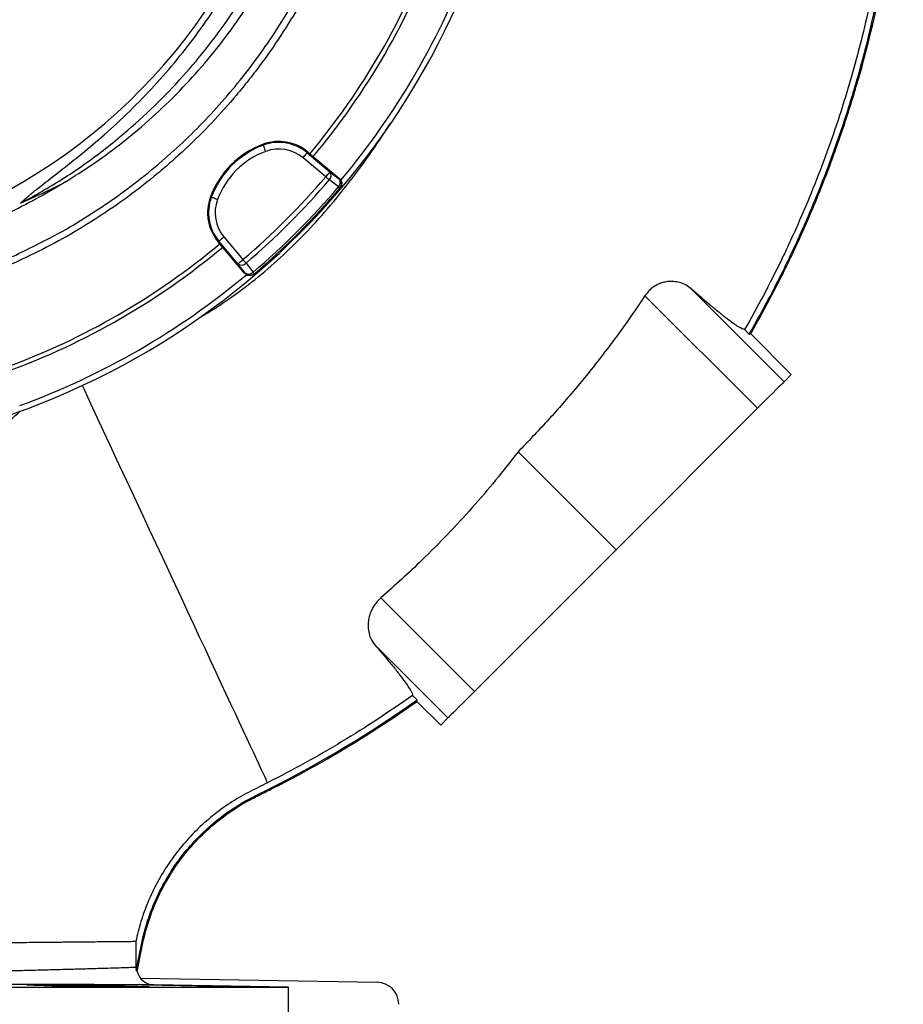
# Model space of a CAD drawing. Header units: millimetres. Extents: x 2532 to 4347, y 1532 to 5311.
# Tile 11 of 22: x 3545 to 4347, y 3192 to 4086. Entities that reach past the tile are written whole.
import ezdxf

# ---------------------------------------------------------------- set-up
doc = ezdxf.new("R2010")
doc.units = ezdxf.units.MM
doc.header["$LTSCALE"] = 2

msp = doc.modelspace()

# ---------------------------------------------------------------- linework, layer by layer
at = {"color": 7, "linetype": 'Continuous', "lineweight": 25}
for p, q in [((3766.3, 3972.62), (3766.6, 3971.83)), ((3823.14, 3943.07), (3802.56, 3960.34)), ((3806.96, 3965.58), (3806.42, 3964.93)), ((3806.42, 3964.93), (3826.99, 3947.67)), ((3806.96, 3965.58), (3808.78, 3964.06)), ((3808.78, 3964.06), (3835.58, 3941.57)), ((3835.26, 3941.21), (3835.58, 3941.57)), ((3835.98, 3932.72), (3836.28, 3933.08)), ((3718.5, 3924.82), (3719.29, 3924.52)), ((3730.78, 3888.56), (3748.04, 3867.98)), ((3725.54, 3884.16), (3726.18, 3884.7)), ((3727.06, 3882.34), (3725.54, 3884.16)), ((3743.45, 3864.12), (3726.18, 3884.7)), ((3749.55, 3855.54), (3727.06, 3882.34)), ((3749.55, 3855.54), (3749.91, 3855.85)), ((3758.04, 3854.83), (3758.4, 3855.14)), ((4112.87, 3835.13), (4215.02, 3732.98)), ((4154.68, 3841.55), (4239.13, 3757.09)), ((4207.49, 3800.3), (4203.32, 3804.47)), ((4208.81, 3800.5), (4245.68, 3763.64)), ((4245.68, 3763.64), (4239.13, 3757.09)), ((4215.02, 3732.98), (4086.58, 3604.54)), ((3997.67, 3693.45), (4086.58, 3604.54)), ((4086.58, 3604.54), (3958.14, 3476.1)), ((3873.23, 3561), (3958.14, 3476.1)), ((3867.59, 3518.42), (3934.02, 3451.99)), ((3901.98, 3472.47), (3906.04, 3468.41)), ((3905.9, 3467.02), (3927.48, 3445.44)), ((3934.02, 3451.99), (3927.48, 3445.44)), ((3772.91, 3388.11), (3773.38, 3387.18)), ((3651.07, 3222.85), (3656.26, 3247.92)), ((3651.92, 3221.81), (3657.29, 3247.71)), ((3656.26, 3247.92), (3657.29, 3247.71)), ((3650.79, 3225.82), (3651.07, 3222.85)), ((3623.86, 3207.84), (3623.86, 3208.98)), ((3654.95, 3215.8), (3869.76, 3212.05)), ((3789.41, 3207.71), (3667.13, 3209.84)), ((3710.9, 3208.56), (3710.9, 3208.98)), ((2829.41, 3207.71), (3789.41, 3207.71)), ((3789.41, 3139.71), (3789.41, 3207.71))]:
    msp.add_line(p, q, dxfattribs=at)
at = {"color": 7, "linetype": 'Continuous', "lineweight": 25, "flags": 128}
for points in [[(3768.68, 3966.21), (3768.28, 3967.28), (3767.9, 3968.32), (3767.54, 3969.27), (3767.23, 3970.12), (3766.97, 3970.82), (3766.78, 3971.35), (3766.65, 3971.69), (3766.6, 3971.83)], [(3802.56, 3960.34), (3803.3, 3961.22), (3804.01, 3962.06), (3804.66, 3962.84), (3805.24, 3963.53), (3805.72, 3964.11), (3806.09, 3964.54), (3806.32, 3964.82), (3806.42, 3964.93)], [(3826.99, 3947.67), (3826.9, 3947.55), (3826.66, 3947.27), (3826.3, 3946.84), (3825.82, 3946.27), (3825.24, 3945.58), (3824.59, 3944.8), (3823.88, 3943.95), (3823.14, 3943.07)], [(3826.37, 3940.32), (3826.04, 3940.6), (3825.68, 3940.91), (3825.29, 3941.24), (3824.89, 3941.58), (3824.47, 3941.94), (3824.03, 3942.31), (3823.59, 3942.69), (3823.14, 3943.07)], [(3826.99, 3947.67), (3831.22, 3944.37), (3835.26, 3941.21)], [(3834.64, 3933.86), (3827.95, 3939.08), (3826.37, 3940.32)], [(3835.98, 3932.72), (3835.95, 3932.74), (3835.89, 3932.79), (3835.78, 3932.89), (3835.63, 3933.02), (3835.44, 3933.18), (3835.21, 3933.38), (3834.94, 3933.6), (3834.64, 3933.86)], [(3724.91, 3922.44), (3723.84, 3922.84), (3722.8, 3923.22), (3721.85, 3923.57), (3721, 3923.89), (3720.3, 3924.15), (3719.77, 3924.34), (3719.43, 3924.47), (3719.29, 3924.52)], [(3730.78, 3888.56), (3729.9, 3887.82), (3729.06, 3887.11), (3728.27, 3886.46), (3727.59, 3885.88), (3727.01, 3885.4), (3726.58, 3885.03), (3726.3, 3884.8), (3726.18, 3884.7)], [(3743.45, 3864.12), (3743.57, 3864.22), (3743.85, 3864.46), (3744.28, 3864.82), (3744.85, 3865.3), (3745.54, 3865.88), (3746.32, 3866.53), (3747.17, 3867.24), (3748.04, 3867.98)], [(3749.91, 3855.85), (3746.75, 3859.9), (3743.45, 3864.12)], [(3750.8, 3864.75), (3750.52, 3865.08), (3750.21, 3865.44), (3749.88, 3865.83), (3749.54, 3866.23), (3749.18, 3866.65), (3748.8, 3867.09), (3748.43, 3867.53), (3748.04, 3867.98)], [(3750.8, 3864.75), (3756.02, 3858.06), (3757.26, 3856.48)], [(3758.4, 3855.14), (3758.38, 3855.16), (3758.32, 3855.23), (3758.23, 3855.34), (3758.1, 3855.49), (3757.94, 3855.68), (3757.74, 3855.91), (3757.52, 3856.18), (3757.26, 3856.48)], [(4207.49, 3800.3), (4208.15, 3800.4), (4208.81, 3800.5)], [(3770.38, 3393.16), (3769.81, 3394.38), (3768.95, 3396.22), (3767.8, 3398.69), (3766.35, 3401.79), (3764.62, 3405.5), (3762.61, 3409.81), (3760.32, 3414.72), (3757.76, 3420.22), (3754.93, 3426.28), (3751.85, 3432.89), (3748.51, 3440.05), (3744.94, 3447.72), (3741.12, 3455.9), (3737.09, 3464.55), (3732.83, 3473.67), (3728.38, 3483.23), (3723.73, 3493.2), (3718.9, 3503.56), (3713.89, 3514.29), (3708.73, 3525.36), (3703.43, 3536.74), (3697.99, 3548.4), (3692.43, 3560.32), (3686.77, 3572.46), (3681.01, 3584.81), (3675.18, 3597.31), (3669.28, 3609.96), (3663.34, 3622.71), (3657.36, 3635.53), (3651.36, 3648.4), (3645.35, 3661.28), (3639.36, 3674.13), (3633.39, 3686.94), (3627.45, 3699.66), (3621.58, 3712.27), (3615.76, 3724.73), (3610.03, 3737.02), (3604.4, 3749.1), (3602.28, 3753.64)], [(4239.13, 3757.09), (4238.66, 3756.62), (4237.65, 3755.61), (4236.13, 3754.09), (4234.13, 3752.09), (4231.69, 3749.65), (4228.87, 3746.83), (4225.72, 3743.68), (4222.31, 3740.27), (4218.72, 3736.68), (4215.02, 3732.98)], [(3905.9, 3467.02), (3905.97, 3467.71), (3906.04, 3468.41)], [(3958.14, 3476.1), (3954.44, 3472.4), (3950.85, 3468.81), (3947.44, 3465.4), (3944.29, 3462.25), (3941.47, 3459.43), (3939.03, 3456.99), (3937.03, 3454.99), (3935.51, 3453.47), (3934.5, 3452.46), (3934.02, 3451.99)]]:
    msp.add_lwpolyline(points, dxfattribs=at)
at = {"color": 7, "linetype": 'Continuous', "lineweight": 25}
for centre, radius, start, end in [((3280.25, 4390.91), 526, 277.65134, 23.31342), ((3309.41, 4381.71), 693, 287.0674, 358.42892), ((3309.41, 4381.71), 651, 320.0922, 339.9078), ((3309.41, 4381.71), 655, 320.09164, 339.90836), ((3309.41, 4381.71), 688, 320.06121, 339.93938), ((3794.48, 3896.63), 81.05, 110.34865, 159.65135), ((3794.48, 3896.63), 80.2, 110.34865, 159.65135), ((3780.58, 3934.14), 41.05, 50, 110.34865), ((3780.58, 3934.14), 40.2, 50, 110.34865), ((3780.58, 3934.14), 34.21, 50, 110.34865), ((3794.48, 3896.63), 74.21, 110.34865, 159.65135), ((3309.41, 4381.71), 675.51, 310.49145, 319.50855), ((3822.57, 3944.34), 5.53, 313.33598, 36.89747), ((3830.84, 3937.88), 5.53, 313.35587, 36.90335), ((3831.41, 3936.61), 6, 319.56503, 50.01667), ((3309.41, 4381.71), 679.76, 310.49145, 319.50855), ((3309.41, 4381.71), 690.24, 310.45336, 319.54664), ((3309.41, 4381.71), 692, 310.45336, 319.54664), ((3756.98, 3910.54), 41.05, 159.65135, 220), ((3756.98, 3910.54), 40.2, 159.65135, 220), ((3756.98, 3910.54), 34.21, 159.65135, 220), ((3309.41, 4381.71), 651, 290.0922, 309.9078), ((3309.41, 4381.71), 655, 290.09164, 309.90836), ((3746.77, 3868.55), 5.53, 233.10253, 316.66402), ((3309.41, 4381.71), 688, 290.06317, 309.94601), ((3753.24, 3860.28), 5.53, 233.09665, 316.64413), ((3754.51, 3859.71), 6, 219.98333, 310.43497), ((3667.41, 3225.84), 16, 194.5795, 269), ((3869.41, 3192.06), 20, 0, 89)]:
    msp.add_arc(centre, radius, start, end, dxfattribs=at)
msp.add_ellipse((3280.25, 4583.68), major_axis=(0, 719.45), ratio=0.963433, start_param=3.53523, end_param=3.598839, dxfattribs=at)
for points, knots in [([(4175.64, 4881.83), (4188.52, 4861.79), (4200.64, 4841.42), (4223.37, 4800.04), (4234, 4779.04), (4253.78, 4736.41), (4262.94, 4714.78), (4279.79, 4670.9), (4287.48, 4648.65), (4297.91, 4614.8), (4301.19, 4603.44), (4305.84, 4586.27), (4307.35, 4580.53), (4310.26, 4569.01), (4311.67, 4563.22), (4318.46, 4534.24), (4323.06, 4511.01), (4330.66, 4464.43), (4333.66, 4441.09), (4338.06, 4394.31), (4339.47, 4370.86), (4340.69, 4323.87), (4340.5, 4300.32), (4339, 4264.92), (4338.29, 4253.11), (4336.94, 4235.37), (4336.43, 4229.45), (4335.32, 4217.61), (4334.72, 4211.68), (4331.43, 4182.12), (4328.02, 4158.69), (4319.64, 4112.26), (4314.68, 4089.26), (4303.21, 4043.7), (4296.71, 4021.13), (4282.15, 3976.42), (4274.1, 3954.28), (4260.86, 3921.4), (4256.26, 3910.49), (4249.05, 3894.22), (4246.6, 3888.8), (4241.59, 3878.01), (4239.04, 3872.62), (4226.08, 3845.87), (4215.03, 3824.94), (4203.32, 3804.47)], [0, 0, 0, 0, 0.0625, 0.0625, 0.125, 0.125, 0.1875, 0.1875, 0.25, 0.25, 0.28125, 0.28125, 0.296875, 0.296875, 0.3125, 0.3125, 0.375, 0.375, 0.4375, 0.4375, 0.5, 0.5, 0.5625, 0.5625, 0.59375, 0.59375, 0.609375, 0.609375, 0.625, 0.625, 0.6875, 0.6875, 0.75, 0.75, 0.8125, 0.8125, 0.875, 0.875, 0.90625, 0.90625, 0.921875, 0.921875, 0.9375, 0.9375, 1, 1, 1, 1]), ([(4207.49, 3800.3), (4214.28, 3812.45), (4227.86, 3836.77), (4246.37, 3874.25), (4263.48, 3912.37), (4279.21, 3951.62), (4293.5, 3991.96), (4306.25, 4033.35), (4317.28, 4075.24), (4326.55, 4117.53), (4334.05, 4160.18), (4339.8, 4203.1), (4343.78, 4246.23), (4346.01, 4289.88), (4346.38, 4334.01), (4344.85, 4378.54), (4341.43, 4422.96), (4336.17, 4466.84), (4329.1, 4510.11), (4320.31, 4552.72), (4309.76, 4594.93), (4297.25, 4637.39), (4282.67, 4680.03), (4265.92, 4722.73), (4247.31, 4764.71), (4226.87, 4805.83), (4204.79, 4846.05), (4188.61, 4871.97), (4180.53, 4884.92)], [0, 0, 0, 0, 0.036607, 0.073244, 0.109881, 0.146488, 0.184426, 0.222396, 0.260366, 0.298304, 0.336238, 0.374206, 0.412173, 0.450107, 0.489133, 0.528194, 0.567255, 0.606281, 0.644389, 0.682531, 0.720673, 0.758781, 0.79892, 0.839136, 0.879391, 0.919646, 0.959861, 1, 1, 1, 1]), ([(4208.81, 3800.5), (4215.56, 3812.59), (4229.05, 3836.79), (4247.44, 3874.06), (4264.45, 3911.98), (4280.13, 3951.11), (4294.41, 3991.4), (4307.19, 4032.83), (4318.24, 4074.75), (4327.53, 4117.09), (4335.05, 4159.77), (4340.82, 4202.74), (4344.81, 4245.9), (4347.05, 4289.6), (4347.43, 4333.77), (4345.91, 4378.35), (4342.5, 4422.82), (4337.24, 4466.74), (4330.18, 4510.06), (4321.39, 4552.72), (4310.84, 4594.97), (4298.32, 4637.49), (4283.72, 4680.19), (4266.95, 4722.99), (4248.32, 4765.05), (4227.83, 4806.24), (4205.72, 4846.54), (4189.51, 4872.51), (4181.41, 4885.49)], [0, 0, 0, 0, 0.036397, 0.072823, 0.109249, 0.145646, 0.183611, 0.22161, 0.259608, 0.297573, 0.335535, 0.37353, 0.411525, 0.449488, 0.488542, 0.527631, 0.566721, 0.605776, 0.643912, 0.682081, 0.720251, 0.758387, 0.798591, 0.838873, 0.879194, 0.919515, 0.959796, 1, 1, 1, 1]), ([(3792.76, 4675.4), (3804.46, 4656.12), (3814.96, 4636.24), (3828.91, 4605.56), (3833.26, 4595.18), (3839.33, 4579.4), (3841.27, 4574.11), (3844.98, 4563.51), (3846.76, 4558.19), (3855.23, 4531.53), (3860.69, 4509.94), (3869.06, 4466.26), (3871.96, 4444.17), (3873.95, 4416.24), (3874.26, 4410.63), (3874.73, 4399.4), (3874.87, 4393.75), (3875.06, 4376.87), (3874.86, 4365.67), (3873.24, 4332.2), (3870.86, 4310.07), (3863.51, 4266.2), (3858.53, 4244.46), (3850.66, 4217.51), (3849, 4212.13), (3845.52, 4201.41), (3843.7, 4196.09), (3838.02, 4180.24), (3833.94, 4169.82), (3820.81, 4139.05), (3810.9, 4119.14), (3788.75, 4080.54), (3776.51, 4061.84), (3759.72, 4039.26), (3756.28, 4034.78), (3749.3, 4025.95), (3745.75, 4021.59), (3734.91, 4008.69), (3727.44, 4000.32), (3712.01, 3984.03), (3704.05, 3976.11), (3691.75, 3964.58), (3687.59, 3960.8), (3679.14, 3953.34), (3674.86, 3949.67), (3653.24, 3931.7), (3635.24, 3918.48), (3597.9, 3894.28), (3578.55, 3883.3), (3548.5, 3868.53), (3538.32, 3863.89), (3522.77, 3857.36), (3517.54, 3855.26), (3507.02, 3851.21), (3496.44, 3847.31), (3485.75, 3843.74), (3475.01, 3840.32), (3469.61, 3838.69), (3453.35, 3834.06), (3442.42, 3831.29), (3431.41, 3828.85)], [0, 0, 0, 0, 0.0625, 0.0625, 0.09375, 0.09375, 0.109375, 0.109375, 0.125, 0.125, 0.1875, 0.1875, 0.25, 0.25, 0.265625, 0.265625, 0.28125, 0.28125, 0.3125, 0.3125, 0.375, 0.375, 0.4375, 0.4375, 0.453125, 0.453125, 0.46875, 0.46875, 0.5, 0.5, 0.5625, 0.5625, 0.625, 0.625, 0.640625, 0.640625, 0.65625, 0.65625, 0.6875, 0.6875, 0.71875, 0.71875, 0.734375, 0.734375, 0.75, 0.75, 0.8125, 0.8125, 0.875, 0.875, 0.90625, 0.90625, 0.921875, 0.921875, 0.9375, 0.953125, 0.953125, 0.96875, 0.96875, 1, 1, 1, 1]), ([(3562.69, 3882.44), (3565.19, 3883.66), (3576.98, 3889.4), (3597.53, 3901.32), (3624.17, 3918.25), (3649.98, 3936.96), (3674, 3956.49), (3696.23, 3976.69), (3716.81, 3997.45), (3736.35, 4019.33), (3755.12, 4042.71), (3772.93, 4067.52), (3789.63, 4093.74), (3805.01, 4121.1), (3818.94, 4149.56), (3831.36, 4179.05), (3841.97, 4208.91), (3850.8, 4239.03), (3857.88, 4269.3), (3863.33, 4300.21), (3867.05, 4331.68), (3869, 4363.61), (3869.12, 4395.3), (3867.47, 4426.62), (3864.12, 4457.5), (3859.02, 4488.45), (3852.11, 4519.35), (3843.37, 4550.1), (3834.2, 4576.52), (3825.3, 4598.77), (3817.23, 4617.06), (3808.47, 4635.08), (3798.72, 4653.57), (3791.48, 4665.81), (3787.64, 4672.29)], [0, 0, 0, 0, 0.009081, 0.042659, 0.077208, 0.111785, 0.146335, 0.17791, 0.209485, 0.241408, 0.27333, 0.307026, 0.340748, 0.374444, 0.409119, 0.443823, 0.478498, 0.512194, 0.545916, 0.579611, 0.614288, 0.648992, 0.683669, 0.717337, 0.751031, 0.784699, 0.819347, 0.854024, 0.888673, 0.910324, 0.931976, 0.953739, 0.975501, 1, 1, 1, 1]), ([(3586.26, 3938.14), (3594.79, 3943.49), (3611.86, 3954.2), (3637.31, 3972.91), (3662.68, 3993.98), (3687.58, 4017.67), (3710.86, 4042.9), (3732.4, 4069.5), (3752.27, 4097.6), (3770.34, 4127.17), (3786.57, 4158.13), (3800.75, 4190.05), (3812.83, 4222.74), (3822.94, 4256.7), (3830.89, 4291.91), (3836.53, 4328.28), (3839.69, 4364.97), (3840.35, 4401.74), (3838.47, 4438.61), (3833.92, 4475.47), (3826.74, 4512.2), (3816.97, 4548.39), (3805.51, 4582.32), (3796.13, 4603.65), (3791.79, 4613.51)], [0, 0, 0, 0, 0.038473, 0.076945, 0.120869, 0.164933, 0.20905, 0.253124, 0.297055, 0.342211, 0.387503, 0.432846, 0.478147, 0.523311, 0.571153, 0.619154, 0.667207, 0.715204, 0.763043, 0.811658, 0.86044, 0.90928, 0.958066, 1, 1, 1, 1]), ([(3636.37, 3979.28), (3645.76, 3987.43), (3664.54, 4003.74), (3690.45, 4030.46), (3714.57, 4058.69), (3736.62, 4088.46), (3756.56, 4119.59), (3774.26, 4151.96), (3789.66, 4185.4), (3802.68, 4219.78), (3813.27, 4254.92), (3821.37, 4290.68), (3826.96, 4326.89), (3830, 4363.37), (3830.48, 4399.97), (3828.39, 4436.52), (3823.76, 4472.85), (3816.6, 4508.8), (3806.89, 4544.17), (3795.51, 4577.31), (3786.23, 4598.14), (3781.94, 4607.77)], [0, 0, 0, 0, 0.053024, 0.106046, 0.15907, 0.212092, 0.265116, 0.318138, 0.371161, 0.424184, 0.477207, 0.530229, 0.583253, 0.636275, 0.689299, 0.742321, 0.795345, 0.848367, 0.901391, 0.954413, 1, 1, 1, 1]), ([(3546.11, 3919.25), (3548.48, 3921.42), (3553.23, 3925.76), (3565.17, 3935.19), (3581.49, 3947.93), (3602.09, 3964.16), (3623.58, 3982.23), (3645.48, 4002.65), (3667.63, 4025.5), (3688.53, 4049.51), (3708.05, 4074.64), (3726.17, 4101), (3742.75, 4128.63), (3757.75, 4157.44), (3771.03, 4187.16), (3782.51, 4217.61), (3792.12, 4248.65), (3800.1, 4281.35), (3806.1, 4315.73), (3809.9, 4351.72), (3811.27, 4387.93), (3810.21, 4424.11), (3806.71, 4459.98), (3800.73, 4495.43), (3792.44, 4530.39), (3781.58, 4564.65), (3773.08, 4588.19), (3767.57, 4599.95), (3767.14, 4600.87)], [0, 0, 0, 0, 0.012652, 0.025321, 0.058969, 0.09264, 0.126298, 0.167026, 0.207849, 0.248693, 0.289493, 0.330201, 0.371721, 0.413392, 0.455141, 0.496888, 0.538556, 0.580073, 0.626334, 0.672756, 0.719232, 0.765654, 0.811915, 0.857828, 0.903899, 0.950023, 0.996093, 1, 1, 1, 1]), ([(3546.11, 3919.25), (3552.62, 3922.64), (3571.64, 3933.04), (3602.12, 3952.36), (3625.16, 3969.92), (3636.37, 3979.28)], [0.78605332, 0.78605332, 0.78605332, 0.78605332, 0.7997499, 0.82649324, 0.85323657, 0.85323657, 0.85323657, 0.85323657]), ([(3835.58, 3941.57), (3835.88, 3941.32), (3836.16, 3941.03), (3836.65, 3940.42), (3836.86, 3940.09), (3837.23, 3939.38), (3837.37, 3939.02), (3837.59, 3938.26), (3837.66, 3937.87), (3837.73, 3937.08), (3837.72, 3936.69), (3837.64, 3935.9), (3837.55, 3935.52), (3837.31, 3934.77), (3837.15, 3934.4), (3836.77, 3933.71), (3836.54, 3933.39), (3836.28, 3933.08)], [0, 0, 0, 0, 0.125, 0.125, 0.25, 0.25, 0.375, 0.375, 0.5, 0.5, 0.625, 0.625, 0.75, 0.75, 0.875, 0.875, 1, 1, 1, 1]), ([(3586.26, 3938.14), (3585.91, 3937.92), (3577.44, 3932.65), (3560.56, 3922.83), (3535.02, 3909.81), (3508.54, 3898.12), (3481.16, 3887.88), (3452.97, 3879.15), (3424.57, 3872.12), (3396.07, 3866.77), (3367.43, 3863.09), (3338.51, 3860.9), (3319.11, 3860.82), (3309.41, 3860.79)], [0, 0, 0, 0, 0.004301, 0.102556, 0.200887, 0.299141, 0.400327, 0.501599, 0.602786, 0.701453, 0.80012, 0.90006, 1, 1, 1, 1]), ([(3430.07, 3833.97), (3430.96, 3834.15), (3440.74, 3836.18), (3459.42, 3841.33), (3486.46, 3849.67), (3514.12, 3859.98), (3539.79, 3870.84), (3555.78, 3878.94), (3562.69, 3882.44)], [0, 0, 0, 0, 0.018753, 0.206915, 0.405247, 0.613949, 0.833182, 1, 1, 1, 1]), ([(3758.04, 3854.83), (3757.73, 3854.58), (3757.41, 3854.35), (3756.72, 3853.97), (3756.36, 3853.81), (3755.61, 3853.57), (3755.22, 3853.49), (3754.44, 3853.4), (3754.04, 3853.39), (3753.25, 3853.45), (3752.87, 3853.52), (3752.11, 3853.74), (3751.74, 3853.89), (3751.04, 3854.25), (3750.71, 3854.47), (3750.09, 3854.96), (3749.8, 3855.24), (3749.55, 3855.54)], [0, 0, 0, 0, 0.125, 0.125, 0.25, 0.25, 0.375, 0.375, 0.5, 0.5, 0.625, 0.625, 0.75, 0.75, 0.875, 0.875, 1, 1, 1, 1]), ([(4154.68, 3841.55), (4153.12, 3842.74), (4150, 3845.14), (4144.57, 3847.23), (4138.99, 3848.22), (4133.91, 3848.15), (4129.15, 3847.24), (4125.15, 3845.8), (4121.48, 3843.8), (4118.27, 3841.41), (4115.32, 3838.52), (4113.69, 3836.26), (4112.87, 3835.13)], [0, 0, 0, 0, 0.151328, 0.302578, 0.424134, 0.545536, 0.633004, 0.720356, 0.790916, 0.861416, 0.930702, 1, 1, 1, 1]), ([(4112.87, 3835.13), (4107.91, 3827.8), (4097.99, 3813.15), (4082.33, 3791.69), (4066.11, 3770.62), (4046.82, 3747), (4024.24, 3721.03), (4006.53, 3702.65), (3997.67, 3693.45)], [0, 0, 0, 0, 0.145106, 0.290211, 0.435764, 0.581317, 0.79049, 1, 1, 1, 1]), ([(4203.32, 3804.47), (4202.18, 3804.55), (4200.27, 3805.42), (4194.98, 3808.67), (4191.59, 3811.05), (4186.39, 3815.01), (4185.3, 3815.85), (4183.06, 3817.61), (4181.89, 3818.54), (4178.28, 3821.44), (4175.71, 3823.55), (4167.52, 3830.39), (4161.43, 3835.62), (4154.68, 3841.55)], [0, 0, 0, 0, 0.25, 0.25, 0.5, 0.5, 0.5625, 0.5625, 0.625, 0.625, 0.75, 0.75, 1, 1, 1, 1]), ([(3266.14, 3227.83), (3267.3, 3235.55), (3269.66, 3251.19), (3271.68, 3275.11), (3272.29, 3299.76), (3271.15, 3325.02), (3269.34, 3350.56), (3267.39, 3376.08), (3265.86, 3401.29), (3265.28, 3426.04), (3266.13, 3448.55), (3268.55, 3468.66), (3272.4, 3486.34), (3278.19, 3503.06), (3286.11, 3518.66), (3295.89, 3533.05), (3307.23, 3546.4), (3319.9, 3558.84), (3333.74, 3570.6), (3351.2, 3583.81), (3372.47, 3598.11), (3397.22, 3613.69), (3421.85, 3629.73), (3445.73, 3646.65), (3468.78, 3664.39), (3495.44, 3686.2), (3521.16, 3708.46), (3539.36, 3724.57), (3546.28, 3730.7)], [0, 0, 0, 0, 0.036936, 0.074739, 0.11374, 0.154166, 0.195565, 0.236558, 0.277269, 0.317126, 0.355659, 0.385336, 0.413973, 0.441744, 0.469048, 0.49637, 0.523593, 0.551417, 0.579932, 0.609136, 0.654509, 0.700696, 0.746957, 0.792911, 0.838603, 0.884201, 0.955957, 1, 1, 1, 1]), ([(3997.67, 3693.45), (3990.95, 3684.84), (3977.5, 3667.6), (3956.11, 3642.66), (3933.84, 3618.44), (3912.42, 3596.86), (3892.2, 3577.72), (3879.56, 3566.58), (3873.23, 3561)], [0, 0, 0, 0, 0.180078, 0.360154, 0.541219, 0.722284, 0.861086, 1, 1, 1, 1]), ([(3873.23, 3561), (3872.1, 3559.94), (3869.83, 3557.81), (3867.09, 3554.17), (3864.92, 3550.38), (3863.13, 3546.03), (3861.93, 3541.23), (3861.43, 3535.61), (3861.97, 3529.93), (3863.78, 3523.71), (3866.2, 3520.35), (3867.59, 3518.42)], [0, 0, 0, 0, 0.0776605, 0.1553521, 0.2325743, 0.3098661, 0.4170836, 0.5244476, 0.6662312, 0.8081438, 1, 1, 1, 1]), ([(3867.59, 3518.42), (3870.57, 3514.97), (3876.52, 3508.07), (3884.03, 3499.01), (3890.42, 3491), (3895.04, 3484.83), (3898.22, 3480.21), (3900.29, 3476.84), (3901.64, 3474.16), (3901.87, 3473.03), (3901.98, 3472.47)], [0, 0, 0, 0, 0.140765, 0.281529, 0.426376, 0.571223, 0.677553, 0.783884, 0.891942, 1, 1, 1, 1]), ([(3901.98, 3472.47), (3891.47, 3465.19), (3870.46, 3450.63), (3837.87, 3430.28), (3804.59, 3410.93), (3781.78, 3399.08), (3770.38, 3393.16)], [0, 0, 0, 0, 0.2493148, 0.4986294, 0.7493147, 1, 1, 1, 1]), ([(3770.38, 3393.16), (3764.61, 3390.3), (3753.07, 3384.58), (3736.1, 3374.98), (3720.28, 3363.33), (3705.59, 3350.23), (3692.37, 3335.81), (3680.51, 3320.07), (3670.14, 3302.99), (3661.7, 3285.2), (3655.09, 3267.15), (3652.22, 3255.03), (3650.78, 3248.94)], [0, 0, 0, 0, 0.099258, 0.198369, 0.299859, 0.401349, 0.501044, 0.600738, 0.704503, 0.808268, 0.90371, 1, 1, 1, 1]), ([(3656.26, 3247.92), (3659.46, 3263.39), (3664.6, 3278.31), (3678.18, 3306.43), (3686.66, 3319.63), (3706.6, 3343.69), (3718.07, 3354.56), (3737.2, 3368.68), (3743.88, 3372.98), (3754.45, 3378.86), (3758.05, 3380.72), (3765.4, 3384.38), (3769.19, 3386.23), (3772.91, 3388.11)], [0, 0, 0, 0, 0.25, 0.25, 0.5, 0.5, 0.75, 0.75, 0.875, 0.875, 0.9375, 0.9375, 0.9999986, 0.9999986, 0.9999986, 0.9999986]), ([(3657.29, 3247.71), (3660.47, 3263.09), (3665.58, 3277.93), (3679.09, 3305.9), (3687.52, 3319.03), (3707.35, 3342.96), (3718.76, 3353.77), (3737.79, 3367.81), (3744.43, 3372.09), (3754.94, 3377.93), (3758.52, 3379.79), (3765.86, 3383.44), (3769.66, 3385.3), (3773.38, 3387.18)], [0, 0, 0, 0, 0.25, 0.25, 0.5, 0.5, 0.75, 0.75, 0.875, 0.875, 0.9375, 0.9375, 1, 1, 1, 1]), ([(3650.78, 3248.95), (3650.04, 3248.94), (3648.65, 3248.92), (3644.62, 3248.89), (3641.97, 3248.86), (3637.87, 3248.82), (3637.01, 3248.81), (3635.2, 3248.8), (3634.26, 3248.79), (3631.34, 3248.76), (3629.25, 3248.74), (3622.55, 3248.68), (3617.53, 3248.63), (3606.4, 3248.52), (3600.29, 3248.47), (3591.96, 3248.39), (3590.26, 3248.37), (3586.79, 3248.34), (3585.02, 3248.32), (3579.62, 3248.27), (3575.92, 3248.23), (3564.49, 3248.13), (3556.45, 3248.05), (3539.52, 3247.89), (3530.64, 3247.81), (3521.34, 3247.72)], [0, 0, 0, 0, 0.125, 0.125, 0.25, 0.25, 0.28125, 0.28125, 0.3125, 0.3125, 0.375, 0.375, 0.5, 0.5, 0.625, 0.625, 0.65625, 0.65625, 0.6875, 0.6875, 0.75, 0.75, 0.875, 0.875, 1, 1, 1, 1]), ([(3521.87, 3222.27), (3527.78, 3222.41), (3539.6, 3222.69), (3556.05, 3223.08), (3572.53, 3223.49), (3588.59, 3223.92), (3603.81, 3224.34), (3617.2, 3224.74), (3628.56, 3225.08), (3637.82, 3225.38), (3644.78, 3225.61), (3649.03, 3225.76), (3650.28, 3225.8), (3650.79, 3225.82)], [0, 0, 0, 0, 0.0806877, 0.1614668, 0.2421539, 0.3396422, 0.4372905, 0.5347751, 0.6339907, 0.7335614, 0.8331192, 0.9323166, 1, 1, 1, 1]), ([(3651.07, 3222.85), (3651.25, 3222.85), (3651.61, 3222.85), (3651.82, 3222.16), (3651.92, 3221.81)], [0, 0, 0, 0, 0.498671, 1, 1, 1, 1]), ([(3667.13, 3209.84), (3667.01, 3209.84), (3666.77, 3209.84), (3664.56, 3209.85), (3660.22, 3209.85), (3652.88, 3209.86), (3643.18, 3209.86), (3631.27, 3209.87), (3617.23, 3209.88), (3601.26, 3209.89), (3583.88, 3209.89), (3565.33, 3209.9), (3545.99, 3209.91), (3532.01, 3209.92), (3525.02, 3209.92)], [0, 0, 0, 0, 0.063127, 0.126254, 0.216736, 0.307547, 0.398368, 0.488863, 0.577678, 0.666644, 0.755462, 0.836936, 0.918526, 1, 1, 1, 1]), ([(3567.74, 3208.98), (3567.54, 3208.99), (3565.58, 3209.03), (3562.15, 3209.11), (3558.1, 3209.23), (3555.04, 3209.35), (3553.01, 3209.46), (3552.12, 3209.56), (3552.35, 3209.64), (3553.73, 3209.71), (3556.18, 3209.77), (3559.68, 3209.8), (3564.08, 3209.81), (3569.3, 3209.8), (3575.16, 3209.76), (3581.51, 3209.71), (3588.16, 3209.63), (3594.93, 3209.55), (3601.63, 3209.45), (3608.06, 3209.34), (3614.52, 3209.21), (3619.87, 3209.09), (3622.76, 3209.01), (3623.86, 3208.98)], [0, 0, 0, 0, 0.00543, 0.055154, 0.104877, 0.154604, 0.20433, 0.254055, 0.303779, 0.353497, 0.403216, 0.452925, 0.502635, 0.552338, 0.602041, 0.651744, 0.701448, 0.751157, 0.800866, 0.850584, 0.900302, 0.962335, 1, 1, 1, 1]), ([(3623.86, 3208.98), (3624.6, 3208.97), (3627.98, 3208.92), (3633.84, 3208.82), (3641.61, 3208.67), (3648.48, 3208.51), (3654.16, 3208.36), (3658.3, 3208.23), (3661.2, 3208.11), (3662.8, 3208), (3663.01, 3207.9), (3661.89, 3207.82), (3659.4, 3207.76), (3655.68, 3207.72), (3650.77, 3207.71), (3644.87, 3207.71), (3638.1, 3207.74), (3630.68, 3207.78), (3622.8, 3207.85), (3614.71, 3207.93), (3606.62, 3208.03), (3598.76, 3208.15), (3591.36, 3208.28), (3584.62, 3208.41), (3578.76, 3208.55), (3573.9, 3208.69), (3570.23, 3208.83), (3568.45, 3208.93), (3567.83, 3208.98), (3567.74, 3208.98)], [0, 0, 0, 0, 0.010929, 0.049835, 0.088741, 0.137284, 0.176194, 0.215104, 0.254015, 0.292925, 0.331832, 0.37074, 0.409642, 0.448544, 0.487442, 0.52634, 0.565236, 0.604132, 0.643029, 0.681926, 0.720827, 0.759727, 0.798633, 0.837538, 0.876448, 0.915358, 0.954271, 0.993183, 1, 1, 1, 1]), ([(3690.35, 3208.98), (3687.67, 3209.03), (3682.77, 3209.12), (3676.18, 3209.24), (3670.56, 3209.36), (3665.67, 3209.47), (3661.62, 3209.57), (3658.56, 3209.65), (3656.53, 3209.72), (3655.65, 3209.77), (3655.87, 3209.8), (3657.26, 3209.81), (3659.71, 3209.79), (3663.21, 3209.76), (3667.61, 3209.7), (3672.83, 3209.63), (3678.69, 3209.54), (3685.04, 3209.43), (3691.7, 3209.32), (3698.46, 3209.21), (3704.96, 3209.09), (3708.99, 3209.02), (3710.9, 3208.98)], [0, 0, 0, 0, 0.060319, 0.110045, 0.159771, 0.209497, 0.259224, 0.308946, 0.358668, 0.408381, 0.458095, 0.507801, 0.557507, 0.60721, 0.656912, 0.706619, 0.756325, 0.80604, 0.855754, 0.905476, 0.955199, 1, 1, 1, 1]), ([(3710.9, 3208.98), (3714.51, 3208.92), (3720.73, 3208.82), (3729.92, 3208.66), (3737.95, 3208.52), (3745.66, 3208.38), (3753.43, 3208.24), (3760.3, 3208.1), (3765.97, 3207.99), (3770.12, 3207.89), (3773.01, 3207.82), (3774.61, 3207.76), (3774.82, 3207.72), (3773.7, 3207.71), (3771.21, 3207.71), (3767.49, 3207.74), (3762.58, 3207.79), (3756.68, 3207.86), (3749.9, 3207.94), (3742.49, 3208.04), (3734.61, 3208.16), (3726.52, 3208.29), (3718.43, 3208.43), (3710.56, 3208.57), (3703.18, 3208.71), (3696.22, 3208.85), (3692.35, 3208.94), (3690.35, 3208.98)], [0, 0, 0, 0, 0.053837, 0.092749, 0.131662, 0.170577, 0.209493, 0.258051, 0.296957, 0.335864, 0.37477, 0.413676, 0.452579, 0.491482, 0.530382, 0.569282, 0.608181, 0.647081, 0.685982, 0.724884, 0.76379, 0.802697, 0.841608, 0.880519, 0.919434, 0.958349, 1, 1, 1, 1])]:
    msp.add_open_spline(points, degree=3, knots=knots, dxfattribs=at)
at = {"color": 8, "linetype": 'Continuous', "lineweight": 25}
msp.add_open_spline([(3709.98, 3816.23), (3711.12, 3816.86), (3719.7, 3821.58), (3736.2, 3832.68), (3759.25, 3849.72), (3782.26, 3869.59), (3804.16, 3890.98), (3825.9, 3914.86), (3847.26, 3941.3), (3866.15, 3967.16), (3877.02, 3984.2), (3881.49, 3991.2)], degree=3, knots=[0, 0, 0, 0, 0.015726, 0.118748, 0.240641, 0.36332, 0.48699, 0.611748, 0.754834, 0.899196, 1, 1, 1, 1], dxfattribs=at)
at = {"color": 7, "linetype": 'Continuous', "lineweight": 25}
for points in [[(3772.91, 3388.11), (3819.51, 3411.68), (3863.99, 3438.56), (3906.04, 3468.41)], [(3773.38, 3387.18), (3819.76, 3410.63), (3864.02, 3437.36), (3905.9, 3467.02)], [(3650.78, 3248.95), (3650.78, 3241.24), (3650.78, 3233.53), (3650.79, 3225.82)]]:
    msp.add_open_spline(points, degree=3, dxfattribs=at)

doc.saveas('drawing.dxf')
